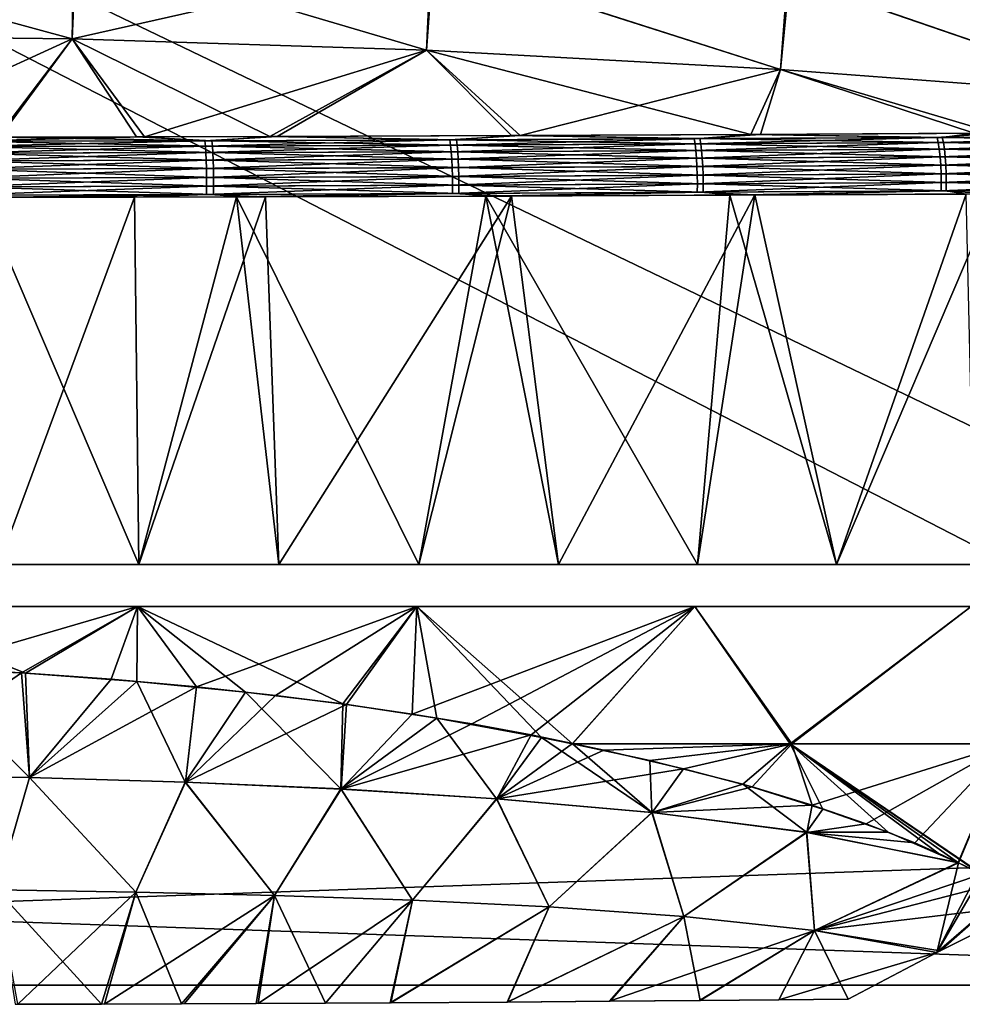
# Model space of a CAD drawing. Header units: millimetres. Extents: x -101 to 102, y -40 to 284.
# Tile 74 of 183: x 7 to 29, y 55 to 78. Entities that reach past the tile are written whole.
import ezdxf

# ---------------------------------------------------------------- set-up
doc = ezdxf.new("R2010")
doc.units = ezdxf.units.MM
doc.header["$LTSCALE"] = 65.185185
for name, color, linetype in [('102', 7, 'CONTINUOUS'), ('104', 7, 'CONTINUOUS'), ('105', 7, 'CONTINUOUS'), ('106', 7, 'CONTINUOUS'), ('14', 7, 'CONTINUOUS'), ('79', 7, 'CONTINUOUS'), ('89', 7, 'CONTINUOUS'), ('93', 7, 'CONTINUOUS'), ('94', 7, 'CONTINUOUS'), ('95', 7, 'CONTINUOUS'), ('96', 7, 'CONTINUOUS'), ('99', 7, 'CONTINUOUS')]:
    doc.layers.add(name, color=color, linetype=linetype)

msp = doc.modelspace()

# ---------------------------------------------------------------- linework, layer by layer
at = {"layer": '102', "color": 7, "linetype": 'Continuous'}
for points in [[(5.736, 74.723, 57.648), (11.371, 74.737, 57.356), (6.427, 74.817, 57.464), (5.736, 74.723, 57.648)], [(6.427, 74.817, 57.464), (11.371, 74.737, 57.356), (9.637, 74.826, 57.305), (6.427, 74.817, 57.464)], [(9.637, 74.826, 57.305), (11.371, 74.737, 57.356), (12.705, 74.833, 57.1), (9.637, 74.826, 57.305)], [(11.371, 74.737, 57.356), (16.994, 74.758, 56.871), (12.705, 74.833, 57.1), (11.371, 74.737, 57.356)], [(12.705, 74.833, 57.1), (16.994, 74.758, 56.871), (18.263, 74.856, 56.575), (12.705, 74.833, 57.1)], [(16.994, 74.758, 56.871), (22.596, 74.785, 56.195), (18.263, 74.856, 56.575), (16.994, 74.758, 56.871)], [(22.596, 74.785, 56.195), (16.994, 74.758, 56.871), (22.617, 74.663, 56.345), (22.596, 74.785, 56.195)], [(18.263, 74.856, 56.575), (22.596, 74.785, 56.195), (23.766, 74.882, 55.869), (18.263, 74.856, 56.575)], [(22.596, 74.785, 56.195), (28.172, 74.814, 55.326), (23.766, 74.882, 55.869), (22.596, 74.785, 56.195)], [(28.172, 74.814, 55.326), (22.596, 74.785, 56.195), (28.198, 74.693, 55.476), (28.172, 74.814, 55.326)], [(28.198, 74.693, 55.476), (22.596, 74.785, 56.195), (22.617, 74.663, 56.345), (28.198, 74.693, 55.476)], [(23.766, 74.882, 55.869), (28.172, 74.814, 55.326), (28.904, 74.909, 55.034), (23.766, 74.882, 55.869)], [(28.172, 74.814, 55.326), (33.715, 74.843, 54.266), (28.904, 74.909, 55.034), (28.172, 74.814, 55.326)], [(33.715, 74.843, 54.266), (28.172, 74.814, 55.326), (33.746, 74.723, 54.415), (33.715, 74.843, 54.266)], [(33.746, 74.723, 54.415), (28.172, 74.814, 55.326), (28.198, 74.693, 55.476), (33.746, 74.723, 54.415)], [(11.371, 74.737, 57.356), (5.736, 74.723, 57.648), (11.382, 74.614, 57.506), (11.371, 74.737, 57.356)], [(11.382, 74.614, 57.506), (5.736, 74.723, 57.648), (5.741, 74.6, 57.798), (11.382, 74.614, 57.506)], [(11.382, 74.614, 57.506), (5.741, 74.6, 57.798), (11.391, 74.462, 57.638), (11.382, 74.614, 57.506)], [(11.391, 74.462, 57.638), (5.741, 74.6, 57.798), (5.746, 74.448, 57.93), (11.391, 74.462, 57.638)], [(16.994, 74.758, 56.871), (11.371, 74.737, 57.356), (17.009, 74.635, 57.021), (16.994, 74.758, 56.871)], [(17.009, 74.635, 57.021), (11.371, 74.737, 57.356), (11.382, 74.614, 57.506), (17.009, 74.635, 57.021)], [(17.009, 74.635, 57.021), (11.382, 74.614, 57.506), (17.024, 74.484, 57.154), (17.009, 74.635, 57.021)], [(17.024, 74.484, 57.154), (11.382, 74.614, 57.506), (11.391, 74.462, 57.638), (17.024, 74.484, 57.154)], [(22.617, 74.663, 56.345), (16.994, 74.758, 56.871), (17.009, 74.635, 57.021), (22.617, 74.663, 56.345)], [(22.617, 74.663, 56.345), (17.009, 74.635, 57.021), (22.636, 74.512, 56.477), (22.617, 74.663, 56.345)], [(22.636, 74.512, 56.477), (17.009, 74.635, 57.021), (17.024, 74.484, 57.154), (22.636, 74.512, 56.477)], [(28.198, 74.693, 55.476), (22.617, 74.663, 56.345), (28.222, 74.543, 55.609), (28.198, 74.693, 55.476)], [(28.222, 74.543, 55.609), (22.617, 74.663, 56.345), (22.636, 74.512, 56.477), (28.222, 74.543, 55.609)], [(33.746, 74.723, 54.415), (28.198, 74.693, 55.476), (33.775, 74.574, 54.548), (33.746, 74.723, 54.415)], [(33.775, 74.574, 54.548), (28.198, 74.693, 55.476), (28.222, 74.543, 55.609), (33.775, 74.574, 54.548)], [(33.775, 74.574, 54.548), (28.222, 74.543, 55.609), (33.798, 74.401, 54.656), (33.775, 74.574, 54.548)], [(11.391, 74.462, 57.638), (5.746, 74.448, 57.93), (11.399, 74.287, 57.745), (11.391, 74.462, 57.638)], [(11.399, 74.287, 57.745), (5.746, 74.448, 57.93), (5.75, 74.272, 58.037), (11.399, 74.287, 57.745)], [(17.024, 74.484, 57.154), (11.391, 74.462, 57.638), (17.035, 74.309, 57.261), (17.024, 74.484, 57.154)], [(17.035, 74.309, 57.261), (11.391, 74.462, 57.638), (11.399, 74.287, 57.745), (17.035, 74.309, 57.261)], [(22.636, 74.512, 56.477), (17.024, 74.484, 57.154), (22.651, 74.338, 56.585), (22.636, 74.512, 56.477)], [(22.651, 74.338, 56.585), (17.024, 74.484, 57.154), (17.035, 74.309, 57.261), (22.651, 74.338, 56.585)], [(22.651, 74.338, 56.585), (17.035, 74.309, 57.261), (22.663, 74.146, 56.662), (22.651, 74.338, 56.585)], [(28.222, 74.543, 55.609), (22.636, 74.512, 56.477), (28.241, 74.369, 55.717), (28.222, 74.543, 55.609)], [(28.241, 74.369, 55.717), (22.636, 74.512, 56.477), (22.651, 74.338, 56.585), (28.241, 74.369, 55.717)], [(28.241, 74.369, 55.717), (22.651, 74.338, 56.585), (28.255, 74.178, 55.794), (28.241, 74.369, 55.717)], [(28.255, 74.178, 55.794), (22.651, 74.338, 56.585), (22.663, 74.146, 56.662), (28.255, 74.178, 55.794)], [(33.798, 74.401, 54.656), (28.222, 74.543, 55.609), (28.241, 74.369, 55.717), (33.798, 74.401, 54.656)], [(33.798, 74.401, 54.656), (28.241, 74.369, 55.717), (33.815, 74.21, 54.735), (33.798, 74.401, 54.656)], [(33.815, 74.21, 54.735), (28.241, 74.369, 55.717), (28.255, 74.178, 55.794), (33.815, 74.21, 54.735)], [(11.399, 74.287, 57.745), (5.75, 74.272, 58.037), (11.405, 74.094, 57.821), (11.399, 74.287, 57.745)], [(11.405, 74.094, 57.821), (5.75, 74.272, 58.037), (5.753, 74.08, 58.113), (11.405, 74.094, 57.821)], [(11.405, 74.094, 57.821), (5.753, 74.08, 58.113), (11.408, 73.893, 57.863), (11.405, 74.094, 57.821)], [(17.035, 74.309, 57.261), (11.399, 74.287, 57.745), (17.044, 74.117, 57.337), (17.035, 74.309, 57.261)], [(17.044, 74.117, 57.337), (11.399, 74.287, 57.745), (11.405, 74.094, 57.821), (17.044, 74.117, 57.337)], [(17.044, 74.117, 57.337), (11.405, 74.094, 57.821), (17.049, 73.915, 57.38), (17.044, 74.117, 57.337)], [(17.049, 73.915, 57.38), (11.405, 74.094, 57.821), (11.408, 73.893, 57.863), (17.049, 73.915, 57.38)], [(22.663, 74.146, 56.662), (17.035, 74.309, 57.261), (17.044, 74.117, 57.337), (22.663, 74.146, 56.662)], [(22.663, 74.146, 56.662), (17.044, 74.117, 57.337), (22.67, 73.944, 56.705), (22.663, 74.146, 56.662)], [(22.67, 73.944, 56.705), (17.044, 74.117, 57.337), (17.049, 73.915, 57.38), (22.67, 73.944, 56.705)], [(28.255, 74.178, 55.794), (22.663, 74.146, 56.662), (28.264, 73.977, 55.838), (28.255, 74.178, 55.794)], [(28.264, 73.977, 55.838), (22.663, 74.146, 56.662), (22.67, 73.944, 56.705), (28.264, 73.977, 55.838)], [(33.815, 74.21, 54.735), (28.255, 74.178, 55.794), (33.825, 74.009, 54.779), (33.815, 74.21, 54.735)], [(33.825, 74.009, 54.779), (28.255, 74.178, 55.794), (28.264, 73.977, 55.838), (33.825, 74.009, 54.779)], [(11.408, 73.893, 57.863), (5.753, 74.08, 58.113), (5.754, 73.878, 58.154), (11.408, 73.893, 57.863)], [(11.408, 73.893, 57.863), (5.754, 73.878, 58.154), (11.409, 73.691, 57.87), (11.408, 73.893, 57.863)], [(11.409, 73.691, 57.87), (5.754, 73.878, 58.154), (5.755, 73.677, 58.161), (11.409, 73.691, 57.87)], [(17.049, 73.915, 57.38), (11.408, 73.893, 57.863), (17.051, 73.714, 57.387), (17.049, 73.915, 57.38)], [(17.051, 73.714, 57.387), (11.408, 73.893, 57.863), (11.409, 73.691, 57.87), (17.051, 73.714, 57.387)], [(22.67, 73.944, 56.705), (17.049, 73.915, 57.38), (22.672, 73.743, 56.713), (22.67, 73.944, 56.705)], [(22.672, 73.743, 56.713), (17.049, 73.915, 57.38), (17.051, 73.714, 57.387), (22.672, 73.743, 56.713)], [(28.264, 73.977, 55.838), (22.67, 73.944, 56.705), (28.266, 73.776, 55.847), (28.264, 73.977, 55.838)], [(28.266, 73.776, 55.847), (22.67, 73.944, 56.705), (22.672, 73.743, 56.713), (28.266, 73.776, 55.847)], [(33.825, 74.009, 54.779), (28.264, 73.977, 55.838), (33.828, 73.808, 54.79), (33.825, 74.009, 54.779)], [(33.828, 73.808, 54.79), (28.264, 73.977, 55.838), (28.266, 73.776, 55.847), (33.828, 73.808, 54.79)], [(11.408, 73.499, 57.845), (5.755, 73.677, 58.161), (5.754, 73.484, 58.135), (11.408, 73.499, 57.845)], [(11.409, 73.691, 57.87), (5.755, 73.677, 58.161), (11.408, 73.499, 57.845), (11.409, 73.691, 57.87)], [(17.049, 73.521, 57.363), (11.409, 73.691, 57.87), (11.408, 73.499, 57.845), (17.049, 73.521, 57.363)], [(17.051, 73.714, 57.387), (11.409, 73.691, 57.87), (17.049, 73.521, 57.363), (17.051, 73.714, 57.387)], [(22.669, 73.55, 56.689), (17.051, 73.714, 57.387), (17.049, 73.521, 57.363), (22.669, 73.55, 56.689)], [(22.672, 73.743, 56.713), (17.051, 73.714, 57.387), (22.669, 73.55, 56.689), (22.672, 73.743, 56.713)], [(28.263, 73.583, 55.825), (22.672, 73.743, 56.713), (22.669, 73.55, 56.689), (28.263, 73.583, 55.825)], [(28.266, 73.776, 55.847), (22.672, 73.743, 56.713), (28.263, 73.583, 55.825), (28.266, 73.776, 55.847)], [(33.825, 73.615, 54.769), (28.266, 73.776, 55.847), (28.263, 73.583, 55.825), (33.825, 73.615, 54.769)], [(33.828, 73.808, 54.79), (28.266, 73.776, 55.847), (33.825, 73.615, 54.769), (33.828, 73.808, 54.79)], [(6.073, 73.43, 58.11), (11.408, 73.499, 57.845), (5.754, 73.484, 58.135), (6.073, 73.43, 58.11)], [(6.073, 73.43, 58.11), (11.933, 73.442, 57.794), (11.408, 73.499, 57.845), (6.073, 73.43, 58.11)], [(11.933, 73.442, 57.794), (17.049, 73.521, 57.363), (11.408, 73.499, 57.845), (11.933, 73.442, 57.794)], [(11.933, 73.442, 57.794), (17.674, 73.461, 57.282), (17.049, 73.521, 57.363), (11.933, 73.442, 57.794)], [(17.674, 73.461, 57.282), (22.669, 73.55, 56.689), (17.049, 73.521, 57.363), (17.674, 73.461, 57.282)], [(17.674, 73.461, 57.282), (23.287, 73.486, 56.587), (22.669, 73.55, 56.689), (17.674, 73.461, 57.282)], [(23.287, 73.486, 56.587), (28.263, 73.583, 55.825), (22.669, 73.55, 56.689), (23.287, 73.486, 56.587)], [(23.287, 73.486, 56.587), (28.72, 73.509, 55.727), (28.263, 73.583, 55.825), (23.287, 73.486, 56.587)], [(28.72, 73.509, 55.727), (33.825, 73.615, 54.769), (28.263, 73.583, 55.825), (28.72, 73.509, 55.727)]]:
    msp.add_3dface(points, dxfattribs=at)
at = {"layer": '104', "color": 7, "linetype": 'Continuous'}
for points in [[(8.155, 77.085, 52.461), (0.026, 79.299, 47.224), (0, 77.174, 52.461), (8.155, 77.085, 52.461)], [(8.243, 79.209, 47.224), (0.026, 79.299, 47.224), (8.155, 77.085, 52.461), (8.243, 79.209, 47.224)], [(16.306, 76.82, 52.461), (8.243, 79.209, 47.224), (8.155, 77.085, 52.461), (16.306, 76.82, 52.461)], [(16.456, 78.941, 47.224), (8.243, 79.209, 47.224), (16.306, 76.82, 52.461), (16.456, 78.941, 47.224)], [(24.449, 76.379, 52.461), (16.456, 78.941, 47.224), (16.306, 76.82, 52.461), (24.449, 76.379, 52.461)], [(24.661, 78.494, 47.224), (16.456, 78.941, 47.224), (24.449, 76.379, 52.461), (24.661, 78.494, 47.224)], [(32.581, 75.761, 52.461), (24.661, 78.494, 47.224), (24.449, 76.379, 52.461), (32.581, 75.761, 52.461)], [(32.854, 77.87, 47.224), (24.661, 78.494, 47.224), (32.581, 75.761, 52.461), (32.854, 77.87, 47.224)], [(6.427, 74.817, 57.464), (8.155, 77.085, 52.461), (0, 77.174, 52.461), (6.427, 74.817, 57.464)], [(6.427, 74.817, 57.464), (9.637, 74.826, 57.305), (8.155, 77.085, 52.461), (6.427, 74.817, 57.464)], [(9.637, 74.826, 57.305), (12.705, 74.833, 57.1), (8.155, 77.085, 52.461), (9.637, 74.826, 57.305)], [(12.705, 74.833, 57.1), (16.306, 76.82, 52.461), (8.155, 77.085, 52.461), (12.705, 74.833, 57.1)], [(12.705, 74.833, 57.1), (18.263, 74.856, 56.575), (16.306, 76.82, 52.461), (12.705, 74.833, 57.1)], [(18.263, 74.856, 56.575), (23.766, 74.882, 55.869), (16.306, 76.82, 52.461), (18.263, 74.856, 56.575)], [(23.766, 74.882, 55.869), (24.449, 76.379, 52.461), (16.306, 76.82, 52.461), (23.766, 74.882, 55.869)], [(23.766, 74.882, 55.869), (28.904, 74.909, 55.034), (24.449, 76.379, 52.461), (23.766, 74.882, 55.869)], [(28.904, 74.909, 55.034), (32.581, 75.761, 52.461), (24.449, 76.379, 52.461), (28.904, 74.909, 55.034)]]:
    msp.add_3dface(points, dxfattribs=at)
at = {"layer": '105', "color": 7, "linetype": 'Continuous'}
for points in [[(9.659, 64.015, 55.214), (3.221, 64.015, 55.47), (7.079, 62.485, 54.218), (9.659, 64.015, 55.214)], [(7.079, 62.485, 54.218), (3.221, 64.015, 55.47), (4.61, 62.613, 54.405), (7.079, 62.485, 54.218)], [(9.643, 62.291, 53.936), (9.659, 64.015, 55.214), (7.079, 62.485, 54.218), (9.643, 62.291, 53.936)], [(12.143, 62.047, 53.578), (9.659, 64.015, 55.214), (9.643, 62.291, 53.936), (12.143, 62.047, 53.578)], [(16.082, 64.015, 54.704), (9.659, 64.015, 55.214), (14.379, 61.777, 53.182), (16.082, 64.015, 54.704)], [(14.379, 61.777, 53.182), (9.659, 64.015, 55.214), (12.143, 62.047, 53.578), (14.379, 61.777, 53.182)], [(16.541, 61.451, 52.714), (16.082, 64.015, 54.704), (14.379, 61.777, 53.182), (16.541, 61.451, 52.714)], [(22.479, 64.015, 53.939), (16.082, 64.015, 54.704), (19.668, 60.861, 51.88), (22.479, 64.015, 53.939)], [(19.668, 60.861, 51.88), (16.082, 64.015, 54.704), (18.951, 61.006, 52.086), (19.668, 60.861, 51.88)], [(18.951, 61.006, 52.086), (16.082, 64.015, 54.704), (16.541, 61.451, 52.714), (18.951, 61.006, 52.086)], [(24.676, 60.855, 51.174), (22.479, 64.015, 53.939), (19.668, 60.861, 51.88), (24.676, 60.855, 51.174)], [(28.841, 64.015, 52.921), (22.479, 64.015, 53.939), (24.676, 60.855, 51.174), (28.841, 64.015, 52.921)], [(29.672, 60.855, 50.314), (28.841, 64.015, 52.921), (24.676, 60.855, 51.174), (29.672, 60.855, 50.314)], [(24.676, 60.855, 51.174), (19.668, 60.861, 51.88), (21.441, 60.474, 51.329), (24.676, 60.855, 51.174)], [(23.584, 59.926, 50.559), (24.676, 60.855, 51.174), (21.441, 60.474, 51.329), (23.584, 59.926, 50.559)], [(25.427, 59.355, 49.775), (24.676, 60.855, 51.174), (23.584, 59.926, 50.559), (25.427, 59.355, 49.775)], [(29.672, 60.855, 50.314), (24.676, 60.855, 51.174), (29.096, 57.852, 47.761), (29.672, 60.855, 50.314)], [(29.096, 57.852, 47.761), (24.676, 60.855, 51.174), (28.995, 57.903, 47.827), (29.096, 57.852, 47.761)], [(28.995, 57.903, 47.827), (24.676, 60.855, 51.174), (28.547, 58.12, 48.115), (28.995, 57.903, 47.827)], [(28.547, 58.12, 48.115), (24.676, 60.855, 51.174), (28.076, 58.342, 48.407), (28.547, 58.12, 48.115)], [(28.076, 58.342, 48.407), (24.676, 60.855, 51.174), (26.931, 58.826, 49.051), (28.076, 58.342, 48.407)], [(26.931, 58.826, 49.051), (24.676, 60.855, 51.174), (25.427, 59.355, 49.775), (26.931, 58.826, 49.051)]]:
    msp.add_3dface(points, dxfattribs=at)
at = {"layer": '106', "color": 7, "linetype": 'Continuous'}
for points in [[(4.61, 62.613, 54.405), (3.583, 60.142, 52.635), (7.169, 60.082, 52.447), (4.61, 62.613, 54.405)], [(7.079, 62.485, 54.218), (4.61, 62.613, 54.405), (7.169, 60.082, 52.447), (7.079, 62.485, 54.218)], [(9.643, 62.291, 53.936), (7.079, 62.485, 54.218), (7.169, 60.082, 52.447), (9.643, 62.291, 53.936)], [(9.643, 62.291, 53.936), (7.169, 60.082, 52.447), (10.754, 59.977, 52.132), (9.643, 62.291, 53.936)], [(12.143, 62.047, 53.578), (9.643, 62.291, 53.936), (10.754, 59.977, 52.132), (12.143, 62.047, 53.578)], [(12.143, 62.047, 53.578), (10.754, 59.977, 52.132), (14.337, 59.819, 51.683), (12.143, 62.047, 53.578)], [(14.379, 61.777, 53.182), (12.143, 62.047, 53.578), (14.337, 59.819, 51.683), (14.379, 61.777, 53.182)], [(16.541, 61.451, 52.714), (14.379, 61.777, 53.182), (14.337, 59.819, 51.683), (16.541, 61.451, 52.714)], [(16.541, 61.451, 52.714), (14.337, 59.819, 51.683), (17.919, 59.594, 51.089), (16.541, 61.451, 52.714)], [(18.951, 61.006, 52.086), (16.541, 61.451, 52.714), (17.919, 59.594, 51.089), (18.951, 61.006, 52.086)], [(18.951, 61.006, 52.086), (17.919, 59.594, 51.089), (21.493, 59.277, 50.331), (18.951, 61.006, 52.086)], [(19.668, 60.861, 51.88), (18.951, 61.006, 52.086), (21.493, 59.277, 50.331), (19.668, 60.861, 51.88)], [(21.441, 60.474, 51.329), (19.668, 60.861, 51.88), (21.493, 59.277, 50.331), (21.441, 60.474, 51.329)], [(23.584, 59.926, 50.559), (21.441, 60.474, 51.329), (21.493, 59.277, 50.331), (23.584, 59.926, 50.559)], [(3.583, 60.142, 52.635), (6.421, 57.499, 50.738), (7.169, 60.082, 52.447), (3.583, 60.142, 52.635)], [(6.421, 57.499, 50.738), (9.622, 57.447, 50.472), (7.169, 60.082, 52.447), (6.421, 57.499, 50.738)], [(7.169, 60.082, 52.447), (9.622, 57.447, 50.472), (10.754, 59.977, 52.132), (7.169, 60.082, 52.447)], [(9.622, 57.447, 50.472), (12.811, 57.368, 50.097), (10.754, 59.977, 52.132), (9.622, 57.447, 50.472)], [(10.754, 59.977, 52.132), (12.811, 57.368, 50.097), (14.337, 59.819, 51.683), (10.754, 59.977, 52.132)], [(23.584, 59.926, 50.559), (21.493, 59.277, 50.331), (25.047, 58.821, 49.37), (23.584, 59.926, 50.559)], [(25.427, 59.355, 49.775), (23.584, 59.926, 50.559), (25.047, 58.821, 49.37), (25.427, 59.355, 49.775)], [(12.811, 57.368, 50.097), (15.982, 57.257, 49.61), (14.337, 59.819, 51.683), (12.811, 57.368, 50.097)], [(14.337, 59.819, 51.683), (15.982, 57.257, 49.61), (17.919, 59.594, 51.089), (14.337, 59.819, 51.683)], [(15.982, 57.257, 49.61), (19.125, 57.103, 49.004), (17.919, 59.594, 51.089), (15.982, 57.257, 49.61)], [(17.919, 59.594, 51.089), (19.125, 57.103, 49.004), (21.493, 59.277, 50.331), (17.919, 59.594, 51.089)], [(19.125, 57.103, 49.004), (22.223, 56.884, 48.27), (21.493, 59.277, 50.331), (19.125, 57.103, 49.004)], [(21.493, 59.277, 50.331), (22.223, 56.884, 48.27), (25.047, 58.821, 49.37), (21.493, 59.277, 50.331)], [(26.931, 58.826, 49.051), (25.427, 59.355, 49.775), (25.047, 58.821, 49.37), (26.931, 58.826, 49.051)], [(22.223, 56.884, 48.27), (25.235, 56.563, 47.38), (25.047, 58.821, 49.37), (22.223, 56.884, 48.27)], [(28.547, 58.12, 48.115), (26.931, 58.826, 49.051), (25.047, 58.821, 49.37), (28.547, 58.12, 48.115)], [(25.235, 56.563, 47.38), (28.547, 58.12, 48.115), (25.047, 58.821, 49.37), (25.235, 56.563, 47.38)], [(28.547, 58.12, 48.115), (28.076, 58.342, 48.407), (26.931, 58.826, 49.051), (28.547, 58.12, 48.115)], [(28.547, 58.12, 48.115), (25.235, 56.563, 47.38), (28.045, 56.052, 46.283), (28.547, 58.12, 48.115)], [(28.995, 57.903, 47.827), (28.547, 58.12, 48.115), (28.045, 56.052, 46.283), (28.995, 57.903, 47.827)], [(29.096, 57.852, 47.761), (28.995, 57.903, 47.827), (28.045, 56.052, 46.283), (29.096, 57.852, 47.761)], [(29.727, 57.509, 47.314), (29.096, 57.852, 47.761), (28.045, 56.052, 46.283), (29.727, 57.509, 47.314)], [(6.845, 54.863, 49.064), (8.833, 54.869, 48.9), (6.421, 57.499, 50.738), (6.845, 54.863, 49.064)], [(6.421, 57.499, 50.738), (8.833, 54.869, 48.9), (9.622, 57.447, 50.472), (6.421, 57.499, 50.738)], [(8.833, 54.869, 48.9), (10.673, 54.876, 48.711), (9.622, 57.447, 50.472), (8.833, 54.869, 48.9)], [(9.622, 57.447, 50.472), (10.673, 54.876, 48.711), (12.811, 57.368, 50.097), (9.622, 57.447, 50.472)], [(10.673, 54.876, 48.711), (12.387, 54.883, 48.503), (12.811, 57.368, 50.097), (10.673, 54.876, 48.711)], [(12.387, 54.883, 48.503), (13.982, 54.891, 48.282), (12.811, 57.368, 50.097), (12.387, 54.883, 48.503)], [(12.811, 57.368, 50.097), (13.982, 54.891, 48.282), (15.982, 57.257, 49.61), (12.811, 57.368, 50.097)], [(29.727, 57.509, 47.314), (28.045, 56.052, 46.283), (28.126, 56.094, 46.304), (29.727, 57.509, 47.314)], [(30.254, 57.159, 46.872), (29.727, 57.509, 47.314), (28.126, 56.094, 46.304), (30.254, 57.159, 46.872)], [(13.982, 54.891, 48.282), (15.472, 54.899, 48.051), (15.982, 57.257, 49.61), (13.982, 54.891, 48.282)], [(15.982, 57.257, 49.61), (15.472, 54.899, 48.051), (19.125, 57.103, 49.004), (15.982, 57.257, 49.61)], [(15.472, 54.899, 48.051), (18.167, 54.915, 47.574), (19.125, 57.103, 49.004), (15.472, 54.899, 48.051)], [(19.125, 57.103, 49.004), (18.167, 54.915, 47.574), (22.223, 56.884, 48.27), (19.125, 57.103, 49.004)], [(18.167, 54.915, 47.574), (20.53, 54.932, 47.096), (22.223, 56.884, 48.27), (18.167, 54.915, 47.574)], [(20.53, 54.932, 47.096), (22.6, 54.948, 46.632), (22.223, 56.884, 48.27), (20.53, 54.932, 47.096)], [(22.223, 56.884, 48.27), (22.6, 54.948, 46.632), (25.235, 56.563, 47.38), (22.223, 56.884, 48.27)], [(22.6, 54.948, 46.632), (24.415, 54.963, 46.193), (25.235, 56.563, 47.38), (22.6, 54.948, 46.632)], [(24.415, 54.963, 46.193), (26.01, 54.978, 45.789), (25.235, 56.563, 47.38), (24.415, 54.963, 46.193)], [(25.235, 56.563, 47.38), (26.01, 54.978, 45.789), (28.045, 56.052, 46.283), (25.235, 56.563, 47.38)]]:
    msp.add_3dface(points, dxfattribs=at)
at = {"layer": '14', "color": 7, "linetype": 'Continuous'}
for points in [[(-49.528, 105.861, -36.5), (49.528, 105.861, -36.5), (-48.531, 58.691, -36.5), (-49.528, 105.861, -36.5)], [(49.528, 105.861, -36.5), (48.531, 58.691, -36.5), (-48.531, 55.3, -36.5), (49.528, 105.861, -36.5)], [(-48.531, 58.691, -36.5), (49.528, 105.861, -36.5), (-48.531, 55.3, -36.5), (-48.531, 58.691, -36.5)], [(48.531, 58.691, -36.5), (48.531, 55.3, -36.5), (-48.531, 55.3, -36.5), (48.531, 58.691, -36.5)]]:
    msp.add_3dface(points, dxfattribs=at)
at = {"layer": '79', "color": 7, "linetype": 'Continuous'}
for points in [[(-49.528, 105.861, 36.5), (-48.531, 58.691, 36.5), (48.531, 55.3, 36.5), (-49.528, 105.861, 36.5)], [(49.528, 105.861, 36.5), (-49.528, 105.861, 36.5), (48.531, 58.691, 36.5), (49.528, 105.861, 36.5)], [(48.531, 58.691, 36.5), (-49.528, 105.861, 36.5), (48.531, 55.3, 36.5), (48.531, 58.691, 36.5)], [(-48.531, 58.691, 36.5), (-48.531, 55.3, 36.5), (48.531, 55.3, 36.5), (-48.531, 58.691, 36.5)]]:
    msp.add_3dface(points, dxfattribs=at)
at = {"layer": '89', "color": 7, "linetype": 'Continuous'}
for points in [[(6.462, 73.43, -58.096), (9.586, 73.435, -57.945), (6.46, 64.983, -55.831), (6.462, 73.43, -58.096)], [(6.46, 64.983, -55.831), (9.586, 73.435, -57.945), (9.687, 64.983, -55.671), (6.46, 64.983, -55.831)], [(9.586, 73.435, -57.945), (12.599, 73.443, -57.744), (9.687, 64.983, -55.671), (9.586, 73.435, -57.945)], [(9.687, 64.983, -55.671), (12.599, 73.443, -57.744), (12.91, 64.983, -55.446), (9.687, 64.983, -55.671)], [(12.599, 73.443, -57.744), (18.264, 73.464, -57.218), (12.91, 64.983, -55.446), (12.599, 73.443, -57.744)], [(12.91, 64.983, -55.446), (18.264, 73.464, -57.218), (16.128, 64.983, -55.158), (12.91, 64.983, -55.446)], [(16.128, 64.983, -55.158), (18.264, 73.464, -57.218), (19.34, 64.983, -54.807), (16.128, 64.983, -55.158)], [(18.264, 73.464, -57.218), (23.863, 73.488, -56.505), (19.34, 64.983, -54.807), (18.264, 73.464, -57.218)], [(19.34, 64.983, -54.807), (23.863, 73.488, -56.505), (22.544, 64.983, -54.391), (19.34, 64.983, -54.807)], [(22.544, 64.983, -54.391), (23.863, 73.488, -56.505), (25.739, 64.983, -53.913), (22.544, 64.983, -54.391)], [(23.863, 73.488, -56.505), (29.382, 73.513, -55.61), (25.739, 64.983, -53.913), (23.863, 73.488, -56.505)], [(25.739, 64.983, -53.913), (29.382, 73.513, -55.61), (28.923, 64.983, -53.371), (25.739, 64.983, -53.913)]]:
    msp.add_3dface(points, dxfattribs=at)
at = {"layer": '93', "color": 7, "linetype": 'Continuous'}
for points in [[(6.482, 74.818, -57.461), (9.815, 74.826, -57.294), (5.561, 74.723, -57.654), (6.482, 74.818, -57.461)], [(5.561, 74.723, -57.654), (9.815, 74.826, -57.294), (11.21, 74.736, -57.367), (5.561, 74.723, -57.654)], [(9.815, 74.826, -57.294), (12.868, 74.833, -57.089), (11.21, 74.736, -57.367), (9.815, 74.826, -57.294)], [(11.21, 74.736, -57.367), (12.868, 74.833, -57.089), (16.847, 74.758, -56.887), (11.21, 74.736, -57.367)], [(12.868, 74.833, -57.089), (18.465, 74.857, -56.552), (16.847, 74.758, -56.887), (12.868, 74.833, -57.089)], [(16.847, 74.758, -56.887), (18.465, 74.857, -56.552), (22.463, 74.784, -56.213), (16.847, 74.758, -56.887)], [(16.847, 74.758, -56.887), (22.463, 74.784, -56.213), (16.862, 74.635, -57.036), (16.847, 74.758, -56.887)], [(16.862, 74.635, -57.036), (22.463, 74.784, -56.213), (22.484, 74.662, -56.363), (16.862, 74.635, -57.036)], [(18.465, 74.857, -56.552), (23.987, 74.883, -55.836), (22.463, 74.784, -56.213), (18.465, 74.857, -56.552)], [(22.463, 74.784, -56.213), (23.987, 74.883, -55.836), (28.053, 74.814, -55.347), (22.463, 74.784, -56.213)], [(22.463, 74.784, -56.213), (28.053, 74.814, -55.347), (22.484, 74.662, -56.363), (22.463, 74.784, -56.213)], [(22.484, 74.662, -56.363), (28.053, 74.814, -55.347), (28.079, 74.692, -55.497), (22.484, 74.662, -56.363)], [(23.987, 74.883, -55.836), (29.389, 74.912, -54.947), (28.053, 74.814, -55.347), (23.987, 74.883, -55.836)], [(28.053, 74.814, -55.347), (29.389, 74.912, -54.947), (33.61, 74.843, -54.288), (28.053, 74.814, -55.347)], [(28.053, 74.814, -55.347), (33.61, 74.843, -54.288), (28.079, 74.692, -55.497), (28.053, 74.814, -55.347)], [(28.079, 74.692, -55.497), (33.61, 74.843, -54.288), (33.641, 74.723, -54.437), (28.079, 74.692, -55.497)], [(5.561, 74.723, -57.654), (11.21, 74.736, -57.367), (5.566, 74.6, -57.804), (5.561, 74.723, -57.654)], [(5.566, 74.6, -57.804), (11.21, 74.736, -57.367), (11.221, 74.613, -57.517), (5.566, 74.6, -57.804)], [(5.566, 74.6, -57.804), (11.221, 74.613, -57.517), (5.571, 74.448, -57.936), (5.566, 74.6, -57.804)], [(5.571, 74.448, -57.936), (11.221, 74.613, -57.517), (11.23, 74.462, -57.649), (5.571, 74.448, -57.936)], [(11.21, 74.736, -57.367), (16.847, 74.758, -56.887), (11.221, 74.613, -57.517), (11.21, 74.736, -57.367)], [(11.221, 74.613, -57.517), (16.847, 74.758, -56.887), (16.862, 74.635, -57.036), (11.221, 74.613, -57.517)], [(11.221, 74.613, -57.517), (16.862, 74.635, -57.036), (11.23, 74.462, -57.649), (11.221, 74.613, -57.517)], [(11.23, 74.462, -57.649), (16.862, 74.635, -57.036), (16.876, 74.484, -57.169), (11.23, 74.462, -57.649)], [(16.862, 74.635, -57.036), (22.484, 74.662, -56.363), (16.876, 74.484, -57.169), (16.862, 74.635, -57.036)], [(16.876, 74.484, -57.169), (22.484, 74.662, -56.363), (22.503, 74.512, -56.496), (16.876, 74.484, -57.169)], [(22.484, 74.662, -56.363), (28.079, 74.692, -55.497), (22.503, 74.512, -56.496), (22.484, 74.662, -56.363)], [(22.503, 74.512, -56.496), (28.079, 74.692, -55.497), (28.102, 74.543, -55.629), (22.503, 74.512, -56.496)], [(28.079, 74.692, -55.497), (33.641, 74.723, -54.437), (28.102, 74.543, -55.629), (28.079, 74.692, -55.497)], [(28.102, 74.543, -55.629), (33.641, 74.723, -54.437), (33.669, 74.574, -54.57), (28.102, 74.543, -55.629)], [(28.102, 74.543, -55.629), (33.669, 74.574, -54.57), (28.122, 74.369, -55.737), (28.102, 74.543, -55.629)], [(28.122, 74.369, -55.737), (33.669, 74.574, -54.57), (33.693, 74.4, -54.678), (28.122, 74.369, -55.737)], [(5.571, 74.448, -57.936), (11.23, 74.462, -57.649), (5.574, 74.272, -58.043), (5.571, 74.448, -57.936)], [(5.574, 74.272, -58.043), (11.23, 74.462, -57.649), (11.238, 74.286, -57.756), (5.574, 74.272, -58.043)], [(11.23, 74.462, -57.649), (16.876, 74.484, -57.169), (11.238, 74.286, -57.756), (11.23, 74.462, -57.649)], [(11.238, 74.286, -57.756), (16.876, 74.484, -57.169), (16.888, 74.309, -57.276), (11.238, 74.286, -57.756)], [(16.876, 74.484, -57.169), (22.503, 74.512, -56.496), (16.888, 74.309, -57.276), (16.876, 74.484, -57.169)], [(16.888, 74.309, -57.276), (22.503, 74.512, -56.496), (22.518, 74.337, -56.603), (16.888, 74.309, -57.276)], [(16.888, 74.309, -57.276), (22.518, 74.337, -56.603), (16.896, 74.116, -57.353), (16.888, 74.309, -57.276)], [(16.896, 74.116, -57.353), (22.518, 74.337, -56.603), (22.529, 74.145, -56.68), (16.896, 74.116, -57.353)], [(22.503, 74.512, -56.496), (28.102, 74.543, -55.629), (22.518, 74.337, -56.603), (22.503, 74.512, -56.496)], [(22.518, 74.337, -56.603), (28.102, 74.543, -55.629), (28.122, 74.369, -55.737), (22.518, 74.337, -56.603)], [(22.518, 74.337, -56.603), (28.122, 74.369, -55.737), (22.529, 74.145, -56.68), (22.518, 74.337, -56.603)], [(22.529, 74.145, -56.68), (28.122, 74.369, -55.737), (28.136, 74.177, -55.815), (22.529, 74.145, -56.68)], [(28.122, 74.369, -55.737), (33.693, 74.4, -54.678), (28.136, 74.177, -55.815), (28.122, 74.369, -55.737)], [(28.136, 74.177, -55.815), (33.693, 74.4, -54.678), (33.71, 74.209, -54.757), (28.136, 74.177, -55.815)], [(5.574, 74.272, -58.043), (11.238, 74.286, -57.756), (5.577, 74.079, -58.119), (5.574, 74.272, -58.043)], [(5.577, 74.079, -58.119), (11.238, 74.286, -57.756), (11.243, 74.094, -57.832), (5.577, 74.079, -58.119)], [(11.238, 74.286, -57.756), (16.888, 74.309, -57.276), (11.243, 74.094, -57.832), (11.238, 74.286, -57.756)], [(11.243, 74.094, -57.832), (16.888, 74.309, -57.276), (16.896, 74.116, -57.353), (11.243, 74.094, -57.832)], [(11.243, 74.094, -57.832), (16.896, 74.116, -57.353), (11.247, 73.892, -57.874), (11.243, 74.094, -57.832)], [(11.247, 73.892, -57.874), (16.896, 74.116, -57.353), (16.901, 73.915, -57.395), (11.247, 73.892, -57.874)], [(16.896, 74.116, -57.353), (22.529, 74.145, -56.68), (16.901, 73.915, -57.395), (16.896, 74.116, -57.353)], [(16.901, 73.915, -57.395), (22.529, 74.145, -56.68), (22.536, 73.944, -56.723), (16.901, 73.915, -57.395)], [(22.529, 74.145, -56.68), (28.136, 74.177, -55.815), (22.536, 73.944, -56.723), (22.529, 74.145, -56.68)], [(22.536, 73.944, -56.723), (28.136, 74.177, -55.815), (28.144, 73.976, -55.859), (22.536, 73.944, -56.723)], [(28.136, 74.177, -55.815), (33.71, 74.209, -54.757), (28.144, 73.976, -55.859), (28.136, 74.177, -55.815)], [(28.144, 73.976, -55.859), (33.71, 74.209, -54.757), (33.72, 74.009, -54.801), (28.144, 73.976, -55.859)], [(5.577, 74.079, -58.119), (11.243, 74.094, -57.832), (5.579, 73.878, -58.16), (5.577, 74.079, -58.119)], [(5.579, 73.878, -58.16), (11.243, 74.094, -57.832), (11.247, 73.892, -57.874), (5.579, 73.878, -58.16)], [(5.579, 73.878, -58.16), (11.247, 73.892, -57.874), (5.579, 73.677, -58.167), (5.579, 73.878, -58.16)], [(5.579, 73.677, -58.167), (11.247, 73.892, -57.874), (11.248, 73.691, -57.881), (5.579, 73.677, -58.167)], [(11.247, 73.892, -57.874), (16.901, 73.915, -57.395), (11.248, 73.691, -57.881), (11.247, 73.892, -57.874)], [(11.248, 73.691, -57.881), (16.901, 73.915, -57.395), (16.903, 73.714, -57.402), (11.248, 73.691, -57.881)], [(16.901, 73.915, -57.395), (22.536, 73.944, -56.723), (16.903, 73.714, -57.402), (16.901, 73.915, -57.395)], [(16.903, 73.714, -57.402), (22.536, 73.944, -56.723), (22.538, 73.742, -56.731), (16.903, 73.714, -57.402)], [(22.536, 73.944, -56.723), (28.144, 73.976, -55.859), (22.538, 73.742, -56.731), (22.536, 73.944, -56.723)], [(22.538, 73.742, -56.731), (28.144, 73.976, -55.859), (28.147, 73.775, -55.868), (22.538, 73.742, -56.731)], [(28.144, 73.976, -55.859), (33.72, 74.009, -54.801), (28.147, 73.775, -55.868), (28.144, 73.976, -55.859)], [(28.147, 73.775, -55.868), (33.72, 74.009, -54.801), (33.723, 73.808, -54.812), (28.147, 73.775, -55.868)], [(5.579, 73.677, -58.167), (11.248, 73.691, -57.881), (5.579, 73.484, -58.141), (5.579, 73.677, -58.167)], [(5.579, 73.484, -58.141), (11.248, 73.691, -57.881), (11.247, 73.498, -57.856), (5.579, 73.484, -58.141)], [(11.248, 73.691, -57.881), (16.903, 73.714, -57.402), (11.247, 73.498, -57.856), (11.248, 73.691, -57.881)], [(11.247, 73.498, -57.856), (16.903, 73.714, -57.402), (16.901, 73.521, -57.378), (11.247, 73.498, -57.856)], [(16.903, 73.714, -57.402), (22.538, 73.742, -56.731), (16.901, 73.521, -57.378), (16.903, 73.714, -57.402)], [(16.901, 73.521, -57.378), (22.538, 73.742, -56.731), (22.536, 73.55, -56.708), (16.901, 73.521, -57.378)], [(22.538, 73.742, -56.731), (28.147, 73.775, -55.868), (22.536, 73.55, -56.708), (22.538, 73.742, -56.731)], [(22.536, 73.55, -56.708), (28.147, 73.775, -55.868), (28.144, 73.582, -55.845), (22.536, 73.55, -56.708)], [(28.147, 73.775, -55.868), (33.723, 73.808, -54.812), (28.144, 73.582, -55.845), (28.147, 73.775, -55.868)], [(28.144, 73.582, -55.845), (33.723, 73.808, -54.812), (33.719, 73.614, -54.791), (28.144, 73.582, -55.845)], [(6.462, 73.43, -58.096), (5.579, 73.484, -58.141), (11.247, 73.498, -57.856), (6.462, 73.43, -58.096)], [(9.586, 73.435, -57.945), (6.462, 73.43, -58.096), (11.247, 73.498, -57.856), (9.586, 73.435, -57.945)], [(12.599, 73.443, -57.744), (9.586, 73.435, -57.945), (11.247, 73.498, -57.856), (12.599, 73.443, -57.744)], [(12.599, 73.443, -57.744), (11.247, 73.498, -57.856), (16.901, 73.521, -57.378), (12.599, 73.443, -57.744)], [(18.264, 73.464, -57.218), (12.599, 73.443, -57.744), (16.901, 73.521, -57.378), (18.264, 73.464, -57.218)], [(18.264, 73.464, -57.218), (16.901, 73.521, -57.378), (22.536, 73.55, -56.708), (18.264, 73.464, -57.218)], [(23.863, 73.488, -56.505), (18.264, 73.464, -57.218), (22.536, 73.55, -56.708), (23.863, 73.488, -56.505)], [(23.863, 73.488, -56.505), (22.536, 73.55, -56.708), (28.144, 73.582, -55.845), (23.863, 73.488, -56.505)], [(29.382, 73.513, -55.61), (23.863, 73.488, -56.505), (28.144, 73.582, -55.845), (29.382, 73.513, -55.61)], [(29.382, 73.513, -55.61), (28.144, 73.582, -55.845), (33.719, 73.614, -54.791), (29.382, 73.513, -55.61)]]:
    msp.add_3dface(points, dxfattribs=at)
at = {"layer": '94', "color": 7, "linetype": 'Continuous'}
for points in [[(-0.026, 79.299, -47.224), (8.19, 79.21, -47.224), (0, 77.174, -52.461), (-0.026, 79.299, -47.224)], [(0, 77.174, -52.461), (8.19, 79.21, -47.224), (8.155, 77.085, -52.461), (0, 77.174, -52.461)], [(8.19, 79.21, -47.224), (16.403, 78.943, -47.224), (8.155, 77.085, -52.461), (8.19, 79.21, -47.224)], [(8.155, 77.085, -52.461), (16.403, 78.943, -47.224), (16.306, 76.82, -52.461), (8.155, 77.085, -52.461)], [(16.306, 76.82, -52.461), (16.403, 78.943, -47.224), (24.449, 76.379, -52.461), (16.306, 76.82, -52.461)], [(16.403, 78.943, -47.224), (24.608, 78.498, -47.224), (24.449, 76.379, -52.461), (16.403, 78.943, -47.224)], [(24.449, 76.379, -52.461), (24.608, 78.498, -47.224), (32.581, 75.761, -52.461), (24.449, 76.379, -52.461)], [(24.608, 78.498, -47.224), (32.801, 77.875, -47.224), (32.581, 75.761, -52.461), (24.608, 78.498, -47.224)], [(3.192, 74.813, -57.558), (0, 77.174, -52.461), (8.155, 77.085, -52.461), (3.192, 74.813, -57.558)], [(6.482, 74.818, -57.461), (3.192, 74.813, -57.558), (8.155, 77.085, -52.461), (6.482, 74.818, -57.461)], [(9.815, 74.826, -57.294), (6.482, 74.818, -57.461), (8.155, 77.085, -52.461), (9.815, 74.826, -57.294)], [(9.815, 74.826, -57.294), (8.155, 77.085, -52.461), (16.306, 76.82, -52.461), (9.815, 74.826, -57.294)], [(12.868, 74.833, -57.089), (9.815, 74.826, -57.294), (16.306, 76.82, -52.461), (12.868, 74.833, -57.089)], [(18.465, 74.857, -56.552), (12.868, 74.833, -57.089), (16.306, 76.82, -52.461), (18.465, 74.857, -56.552)], [(18.465, 74.857, -56.552), (16.306, 76.82, -52.461), (24.449, 76.379, -52.461), (18.465, 74.857, -56.552)], [(23.987, 74.883, -55.836), (18.465, 74.857, -56.552), (24.449, 76.379, -52.461), (23.987, 74.883, -55.836)], [(29.389, 74.912, -54.947), (23.987, 74.883, -55.836), (24.449, 76.379, -52.461), (29.389, 74.912, -54.947)], [(29.389, 74.912, -54.947), (24.449, 76.379, -52.461), (32.581, 75.761, -52.461), (29.389, 74.912, -54.947)]]:
    msp.add_3dface(points, dxfattribs=at)
at = {"layer": '95', "color": 7, "linetype": 'Continuous'}
for points in [[(3.221, 64.015, -55.47), (9.659, 64.015, -55.214), (4.826, 62.604, -54.391), (3.221, 64.015, -55.47)], [(4.826, 62.604, -54.391), (9.659, 64.015, -55.214), (6.991, 62.491, -54.226), (4.826, 62.604, -54.391)], [(6.991, 62.491, -54.226), (9.659, 64.015, -55.214), (9.051, 62.345, -54.012), (6.991, 62.491, -54.226)], [(9.051, 62.345, -54.012), (9.659, 64.015, -55.214), (11.013, 62.166, -53.751), (9.051, 62.345, -54.012)], [(9.659, 64.015, -55.214), (16.082, 64.015, -54.704), (11.013, 62.166, -53.751), (9.659, 64.015, -55.214)], [(11.013, 62.166, -53.751), (16.082, 64.015, -54.704), (12.829, 61.968, -53.463), (11.013, 62.166, -53.751)], [(12.829, 61.968, -53.463), (16.082, 64.015, -54.704), (14.463, 61.76, -53.16), (12.829, 61.968, -53.463)], [(14.463, 61.76, -53.16), (16.082, 64.015, -54.704), (15.978, 61.537, -52.84), (14.463, 61.76, -53.16)], [(16.082, 64.015, -54.704), (22.479, 64.015, -53.939), (15.978, 61.537, -52.84), (16.082, 64.015, -54.704)], [(15.978, 61.537, -52.84), (22.479, 64.015, -53.939), (17.352, 61.317, -52.52), (15.978, 61.537, -52.84)], [(17.352, 61.317, -52.52), (22.479, 64.015, -53.939), (18.714, 61.066, -52.163), (17.352, 61.317, -52.52)], [(18.714, 61.066, -52.163), (22.479, 64.015, -53.939), (19.663, 60.869, -51.887), (18.714, 61.066, -52.163)], [(19.663, 60.869, -51.887), (22.479, 64.015, -53.939), (24.711, 60.855, -51.169), (19.663, 60.869, -51.887)], [(22.479, 64.015, -53.939), (28.841, 64.015, -52.921), (24.711, 60.855, -51.169), (22.479, 64.015, -53.939)], [(24.711, 60.855, -51.169), (28.841, 64.015, -52.921), (29.689, 60.855, -50.31), (24.711, 60.855, -51.169)], [(19.663, 60.869, -51.887), (24.711, 60.855, -51.169), (20.39, 60.711, -51.665), (19.663, 60.869, -51.887)], [(20.39, 60.711, -51.665), (24.711, 60.855, -51.169), (22.22, 60.286, -51.063), (20.39, 60.711, -51.665)], [(22.22, 60.286, -51.063), (24.711, 60.855, -51.169), (23.802, 59.866, -50.475), (22.22, 60.286, -51.063)], [(23.802, 59.866, -50.475), (24.711, 60.855, -51.169), (25.179, 59.443, -49.893), (23.802, 59.866, -50.475)], [(24.711, 60.855, -51.169), (29.689, 60.855, -50.31), (25.179, 59.443, -49.893), (24.711, 60.855, -51.169)], [(25.179, 59.443, -49.893), (29.689, 60.855, -50.31), (26.425, 59.013, -49.306), (25.179, 59.443, -49.893)], [(26.425, 59.013, -49.306), (29.689, 60.855, -50.31), (27.54, 58.576, -48.718), (26.425, 59.013, -49.306)], [(27.54, 58.576, -48.718), (29.689, 60.855, -50.31), (28.537, 58.127, -48.123), (27.54, 58.576, -48.718)], [(29.689, 60.855, -50.31), (28.546, 58.122, -48.117), (28.537, 58.127, -48.123), (29.689, 60.855, -50.31)], [(29.689, 60.855, -50.31), (29.072, 57.857, -47.77), (28.546, 58.122, -48.117), (29.689, 60.855, -50.31)]]:
    msp.add_3dface(points, dxfattribs=at)
at = {"layer": '96', "color": 7, "linetype": 'Continuous'}
for points in [[(4.826, 62.604, -54.391), (6.991, 62.491, -54.226), (3.589, 60.142, -52.634), (4.826, 62.604, -54.391)], [(6.991, 62.491, -54.226), (7.174, 60.081, -52.447), (3.589, 60.142, -52.634), (6.991, 62.491, -54.226)], [(6.991, 62.491, -54.226), (9.051, 62.345, -54.012), (7.174, 60.081, -52.447), (6.991, 62.491, -54.226)], [(9.051, 62.345, -54.012), (11.013, 62.166, -53.751), (7.174, 60.081, -52.447), (9.051, 62.345, -54.012)], [(11.013, 62.166, -53.751), (10.759, 59.976, -52.131), (7.174, 60.081, -52.447), (11.013, 62.166, -53.751)], [(11.013, 62.166, -53.751), (12.829, 61.968, -53.463), (10.759, 59.976, -52.131), (11.013, 62.166, -53.751)], [(12.829, 61.968, -53.463), (14.463, 61.76, -53.16), (10.759, 59.976, -52.131), (12.829, 61.968, -53.463)], [(14.463, 61.76, -53.16), (14.343, 59.818, -51.682), (10.759, 59.976, -52.131), (14.463, 61.76, -53.16)], [(14.463, 61.76, -53.16), (15.978, 61.537, -52.84), (14.343, 59.818, -51.682), (14.463, 61.76, -53.16)], [(15.978, 61.537, -52.84), (17.352, 61.317, -52.52), (14.343, 59.818, -51.682), (15.978, 61.537, -52.84)], [(17.352, 61.317, -52.52), (18.714, 61.066, -52.163), (14.343, 59.818, -51.682), (17.352, 61.317, -52.52)], [(18.714, 61.066, -52.163), (17.924, 59.593, -51.088), (14.343, 59.818, -51.682), (18.714, 61.066, -52.163)], [(18.714, 61.066, -52.163), (19.663, 60.869, -51.887), (17.924, 59.593, -51.088), (18.714, 61.066, -52.163)], [(19.663, 60.869, -51.887), (20.39, 60.711, -51.665), (17.924, 59.593, -51.088), (19.663, 60.869, -51.887)], [(20.39, 60.711, -51.665), (22.22, 60.286, -51.063), (17.924, 59.593, -51.088), (20.39, 60.711, -51.665)], [(22.22, 60.286, -51.063), (21.498, 59.276, -50.33), (17.924, 59.593, -51.088), (22.22, 60.286, -51.063)], [(22.22, 60.286, -51.063), (23.802, 59.866, -50.475), (21.498, 59.276, -50.33), (22.22, 60.286, -51.063)], [(7.174, 60.081, -52.447), (6.421, 57.499, -50.738), (3.589, 60.142, -52.634), (7.174, 60.081, -52.447)], [(9.622, 57.447, -50.472), (6.421, 57.499, -50.738), (7.174, 60.081, -52.447), (9.622, 57.447, -50.472)], [(10.759, 59.976, -52.131), (9.622, 57.447, -50.472), (7.174, 60.081, -52.447), (10.759, 59.976, -52.131)], [(12.811, 57.368, -50.097), (9.622, 57.447, -50.472), (10.759, 59.976, -52.131), (12.811, 57.368, -50.097)], [(14.343, 59.818, -51.682), (12.811, 57.368, -50.097), (10.759, 59.976, -52.131), (14.343, 59.818, -51.682)], [(23.802, 59.866, -50.475), (25.179, 59.443, -49.893), (21.498, 59.276, -50.33), (23.802, 59.866, -50.475)], [(15.982, 57.257, -49.61), (12.811, 57.368, -50.097), (14.343, 59.818, -51.682), (15.982, 57.257, -49.61)], [(17.924, 59.593, -51.088), (15.982, 57.257, -49.61), (14.343, 59.818, -51.682), (17.924, 59.593, -51.088)], [(19.125, 57.103, -49.004), (15.982, 57.257, -49.61), (17.924, 59.593, -51.088), (19.125, 57.103, -49.004)], [(21.498, 59.276, -50.33), (19.125, 57.103, -49.004), (17.924, 59.593, -51.088), (21.498, 59.276, -50.33)], [(25.179, 59.443, -49.893), (25.053, 58.82, -49.369), (21.498, 59.276, -50.33), (25.179, 59.443, -49.893)], [(25.179, 59.443, -49.893), (26.425, 59.013, -49.306), (25.053, 58.82, -49.369), (25.179, 59.443, -49.893)], [(22.223, 56.884, -48.269), (19.125, 57.103, -49.004), (21.498, 59.276, -50.33), (22.223, 56.884, -48.269)], [(25.053, 58.82, -49.369), (22.223, 56.884, -48.269), (21.498, 59.276, -50.33), (25.053, 58.82, -49.369)], [(26.425, 59.013, -49.306), (27.54, 58.576, -48.718), (25.053, 58.82, -49.369), (26.425, 59.013, -49.306)], [(25.235, 56.563, -47.38), (22.223, 56.884, -48.269), (25.053, 58.82, -49.369), (25.235, 56.563, -47.38)], [(27.54, 58.576, -48.718), (28.537, 58.127, -48.123), (25.053, 58.82, -49.369), (27.54, 58.576, -48.718)], [(28.537, 58.127, -48.123), (25.235, 56.563, -47.38), (25.053, 58.82, -49.369), (28.537, 58.127, -48.123)], [(28.537, 58.127, -48.123), (28.546, 58.122, -48.117), (25.235, 56.563, -47.38), (28.537, 58.127, -48.123)], [(28.546, 58.122, -48.117), (29.072, 57.857, -47.77), (25.235, 56.563, -47.38), (28.546, 58.122, -48.117)], [(29.072, 57.857, -47.77), (29.453, 57.649, -47.5), (25.235, 56.563, -47.38), (29.072, 57.857, -47.77)], [(29.453, 57.649, -47.5), (30.254, 57.159, -46.872), (25.235, 56.563, -47.38), (29.453, 57.649, -47.5)], [(9.622, 57.447, -50.472), (6.904, 54.863, -49.06), (6.421, 57.499, -50.738), (9.622, 57.447, -50.472)], [(8.901, 54.869, -48.894), (6.904, 54.863, -49.06), (9.622, 57.447, -50.472), (8.901, 54.869, -48.894)], [(12.811, 57.368, -50.097), (8.901, 54.869, -48.894), (9.622, 57.447, -50.472), (12.811, 57.368, -50.097)], [(10.732, 54.876, -48.705), (8.901, 54.869, -48.894), (12.811, 57.368, -50.097), (10.732, 54.876, -48.705)], [(12.431, 54.883, -48.497), (10.732, 54.876, -48.705), (12.811, 57.368, -50.097), (12.431, 54.883, -48.497)], [(15.982, 57.257, -49.61), (12.431, 54.883, -48.497), (12.811, 57.368, -50.097), (15.982, 57.257, -49.61)], [(15.486, 54.899, -48.048), (12.431, 54.883, -48.497), (15.982, 57.257, -49.61), (15.486, 54.899, -48.048)], [(19.125, 57.103, -49.004), (15.486, 54.899, -48.048), (15.982, 57.257, -49.61), (19.125, 57.103, -49.004)], [(18.164, 54.915, -47.575), (15.486, 54.899, -48.048), (19.125, 57.103, -49.004), (18.164, 54.915, -47.575)], [(22.223, 56.884, -48.269), (18.164, 54.915, -47.575), (19.125, 57.103, -49.004), (22.223, 56.884, -48.269)], [(25.235, 56.563, -47.38), (30.254, 57.159, -46.872), (28.126, 56.094, -46.304), (25.235, 56.563, -47.38)], [(20.519, 54.932, -47.098), (18.164, 54.915, -47.575), (22.223, 56.884, -48.269), (20.519, 54.932, -47.098)], [(25.235, 56.563, -47.38), (20.519, 54.932, -47.098), (22.223, 56.884, -48.269), (25.235, 56.563, -47.38)], [(22.591, 54.948, -46.634), (20.519, 54.932, -47.098), (25.235, 56.563, -47.38), (22.591, 54.948, -46.634)], [(24.41, 54.963, -46.195), (22.591, 54.948, -46.634), (25.235, 56.563, -47.38), (24.41, 54.963, -46.195)], [(28.045, 56.052, -46.283), (24.41, 54.963, -46.195), (25.235, 56.563, -47.38), (28.045, 56.052, -46.283)], [(28.045, 56.052, -46.283), (25.235, 56.563, -47.38), (28.126, 56.094, -46.304), (28.045, 56.052, -46.283)], [(26.01, 54.978, -45.789), (24.41, 54.963, -46.195), (28.045, 56.052, -46.283), (26.01, 54.978, -45.789)]]:
    msp.add_3dface(points, dxfattribs=at)
at = {"layer": '99', "color": 7, "linetype": 'Continuous'}
for points in [[(11.933, 73.442, 57.794), (6.073, 73.43, 58.11), (9.687, 64.983, 55.671), (11.933, 73.442, 57.794)], [(9.687, 64.983, 55.671), (6.073, 73.43, 58.11), (6.46, 64.983, 55.831), (9.687, 64.983, 55.671)], [(12.91, 64.983, 55.446), (11.933, 73.442, 57.794), (9.687, 64.983, 55.671), (12.91, 64.983, 55.446)], [(17.674, 73.461, 57.282), (11.933, 73.442, 57.794), (16.128, 64.983, 55.158), (17.674, 73.461, 57.282)], [(16.128, 64.983, 55.158), (11.933, 73.442, 57.794), (12.91, 64.983, 55.446), (16.128, 64.983, 55.158)], [(19.34, 64.983, 54.807), (17.674, 73.461, 57.282), (16.128, 64.983, 55.158), (19.34, 64.983, 54.807)], [(23.287, 73.486, 56.587), (17.674, 73.461, 57.282), (22.544, 64.983, 54.391), (23.287, 73.486, 56.587)], [(22.544, 64.983, 54.391), (17.674, 73.461, 57.282), (19.34, 64.983, 54.807), (22.544, 64.983, 54.391)], [(25.739, 64.983, 53.913), (23.287, 73.486, 56.587), (22.544, 64.983, 54.391), (25.739, 64.983, 53.913)], [(28.72, 73.509, 55.727), (23.287, 73.486, 56.587), (25.739, 64.983, 53.913), (28.72, 73.509, 55.727)], [(28.924, 64.983, 53.37), (28.72, 73.509, 55.727), (25.739, 64.983, 53.913), (28.924, 64.983, 53.37)]]:
    msp.add_3dface(points, dxfattribs=at)

doc.saveas('drawing.dxf')
